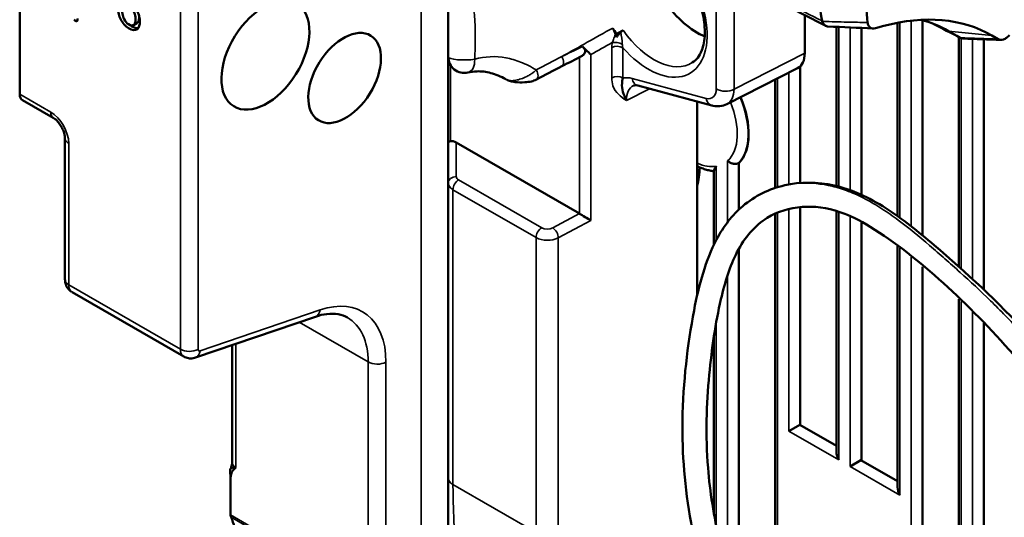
# Model space of a CAD drawing. Header units: millimetres. Extents: x 0 to 4638, y -120 to 1188.
# Tile 194 of 256: x 1324 to 1365, y 543 to 564. Entities that reach past the tile are written whole.
import ezdxf

# ---------------------------------------------------------------- set-up
doc = ezdxf.new("R2010")
doc.units = ezdxf.units.MM
doc.header["$LTSCALE"] = 2
doc.layers.add('Sichtbar (ISO)', color=7, linetype='Continuous', lineweight=50)
doc.layers.add('Sichtbar schmal (ISO)', color=7, linetype='Continuous', lineweight=35)

msp = doc.modelspace()

# ---------------------------------------------------------------- linework, layer by layer
at = {"layer": 'Sichtbar (ISO)'}
for p, q in [((1323.8152, 561.0083), (1323.8152, 589.5943)), ((1341.6343, 562.5582), (1341.6343, 565.0736)), ((1356.456, 564.2934), (1356.456, 562.712)), ((1328.5494, 563.8828), (1328.6908, 563.9644)), ((1357.7706, 564.0164), (1357.7706, 564.0164)), ((1357.7706, 557.1915), (1357.7706, 563.8075)), ((1358.8111, 556.8252), (1358.8111, 563.7616)), ((1359.7399, 563.8464), (1359.3911, 563.7529)), ((1360.3162, 555.9373), (1360.3162, 563.9793)), ((1361.3567, 555.1344), (1361.3567, 564.081)), ((1348.6312, 563.3819), (1348.6312, 563.515)), ((1362.9044, 563.3591), (1362.4281, 563.6341)), ((1362.8618, 553.8358), (1362.8618, 563.381)), ((1364.4931, 563.2973), (1364.2378, 563.4447)), ((1363.9023, 552.8806), (1363.9023, 563.2903)), ((1341.6343, 559.0009), (1341.6343, 562.5582)), ((1356.1593, 562.0907), (1353.2152, 560.5936)), ((1356.2655, 562.1659), (1356.2655, 557.317)), ((1349.5167, 561.3626), (1352.5944, 560.538)), ((1355.2251, 561.6156), (1355.2251, 557.1097)), ((1323.9257, 560.7642), (1325.2136, 560.0206)), ((1351.9816, 552.6455), (1351.9816, 560.7022)), ((1325.6983, 553.3062), (1325.6983, 559.1804)), ((1341.6343, 557.3116), (1341.6343, 559.0009)), ((1347.0867, 556.0455), (1341.9677, 559.0009)), ((1353.7199, 556.2177), (1353.7199, 558.1464)), ((1352.6795, 554.7521), (1352.6795, 557.8254)), ((1341.6343, 545.0604), (1341.6343, 557.3116)), ((1355.2251, 556.0405), (1355.2251, 536.6496)), ((1356.2655, 556.3162), (1356.2655, 547.2559)), ((1357.7706, 546.1395), (1357.7706, 556.1583)), ((1358.8111, 545.7862), (1358.8111, 555.7111)), ((1353.7199, 539.7855), (1353.7199, 554.5912)), ((1360.3162, 544.6698), (1360.3162, 554.6895)), ((1361.3567, 529.4353), (1361.3567, 553.8254)), ((1330.6349, 550.103), (1325.9904, 552.7845)), ((1362.8618, 528.2877), (1362.8618, 552.4836)), ((1331.126, 550.058), (1336.1098, 551.7607)), ((1363.9023, 533.3244), (1363.9023, 551.4899)), ((1352.6795, 543.5725), (1352.6795, 550.9406)), ((1332.6472, 550.5777), (1332.6472, 545.7081)), ((1356.2441, 547.2683), (1355.7941, 547.0085)), ((1356.2441, 547.2683), (1357.7706, 546.3869)), ((1358.7896, 545.7986), (1358.3397, 545.5388)), ((1358.7896, 545.7986), (1360.3162, 544.9172)), ((1332.5744, 543.6754), (1332.5744, 545.2112)), ((1332.5818, 545.1241), (1332.5851, 545.0755)), ((1332.5851, 545.0755), (1332.5851, 543.5192)), ((1341.6343, 537.8622), (1341.6343, 545.0604))]:
    msp.add_line(p, q, dxfattribs=at)
msp.add_arc((1342.301, 562.5582), 0.6667, 180, 282.95369, dxfattribs=at)
for centre, major_axis, ratio, start_param, end_param in [((1351.9816, 566.0384), (1.5167, -2.6269), 0.5773503, 4.0274207, 5.6439803), ((1361.9268, 568.026), (3.4424, 5.9624), 0.5773503, 2.1352675, 2.5771215), ((1363.366, 567.1951), (3.072, 5.3209), 0.5773503, 2.2107058, 2.5016831), ((1326.1395, 564.148), (0.0575, -0.0996), 0.5773503, 4.7822022, 7.5921822), ((1357.1431, 551.1564), (7.0947, 12.2883), 0.5773503, 0, 0.5235988), ((1349.9228, 564.8497), (-1.5675, 2.715), 0.5773503, 1.6409764, 1.7342361), ((1357.2943, 564.0241), (0.1006, -0.1049), 0.6296182, 3.9419984, 4.0969668), ((1355.7039, 551.9873), (6.7243, 11.6467), 0.5773503, 0, 0.1580944), ((1363.0042, 563.3466), (0.1255, -0.0384), 0.200277, 3.856322, 4.0114894), ((1355.5126, 563.2576), (-0.6676, 1.1557), 0.5768108, 3.1107725, 3.9262734), ((1349.9978, 560.207), (0.6929, -1.1421), 0.5780664, 3.0958822, 3.0982295), ((1324.1923, 561.226), (-0.2667, -0.4619), 0.5773503, 5.4977871, 6.2831853), ((1346.1833, 562.4186), (1.8333, -3.1754), 0.5773503, 0.7917952, 0.7918029), ((1351.9816, 560.5951), (1.5146, -2.6233), 0.5773503, 0.1614013, 1.3538122), ((1352.5854, 561.7692), (-0.6422, 1.169), 0.5751947, 3.1182827, 3.1232112), ((1325.4802, 560.4825), (-0.2667, -0.4619), 0.5773503, 0, 0.0002083), ((1326.2316, 559.1804), (-0.5333, 0), 0.5773503, 6.2829538, 6.2831853), ((1341.9677, 559.0009), (0.3333, 0), 0.2391463, 2.3561945, 3.1415927), ((1341.9677, 558.7288), (0.296, -0.296), 0.5176381, 2.0484546, 2.8338528), ((1353.6547, 558.0842), (0.1328, 0.0743), 0.1801287, 0.9597196, 1.1360884), ((1345.8534, 562.2281), (-4.4318, 7.6762), 0.5773503, 3.7157554, 3.835817), ((1347.0867, 555.7733), (-0.1669, 0.2887), 0.5773501, 5.4622712, 5.4971778), ((1347.3306, 555.9047), (0.3333, -0.1991), 0.0151109, 3.9360168, 5.4719066), ((1330.9705, 550.679), (0.3368, 0.5753), 0.5813683, 3.1451338, 3.1478563), ((1330.9536, 550.5627), (0.1724, -0.5047), 0.6485962, 6.2831656, 6.2831853), ((1358.104, 545.9471), (-0.2357, 0.4082), 0.5773503, 0.7853982, 1.5707963), ((1360.6496, 544.4774), (-0.2357, 0.4082), 0.5773503, 0.7853982, 1.5707963)]:
    msp.add_ellipse(centre, major_axis=major_axis, ratio=ratio, start_param=start_param, end_param=end_param, dxfattribs=at)
for centre, major_axis in [((1334.0311, 562.6305), (1.3176, 2.1255)), ((1337.3242, 561.6818), (1.0892, 1.7571))]:
    msp.add_ellipse(centre, major_axis=major_axis, ratio=0.5971344, dxfattribs=at)
for points, knots in [([(1351.7812, 562.3186), (1351.9451, 562.4228), (1352.0807, 562.5894), (1352.2462, 563.017), (1352.2908, 563.2456), (1352.3066, 563.7534), (1352.281, 564.0298), (1352.1604, 564.6095), (1352.065, 564.9131), (1351.8114, 565.5153), (1351.6528, 565.8138), (1351.289, 566.3723), (1351.0838, 566.6321), (1350.8491, 566.8774), (1350.8313, 566.8957), (1350.8135, 566.9138)], [5.5224824, 5.5224824, 5.5224824, 5.5224824, 5.9329543, 5.9329543, 6.2477194, 6.2477194, 6.5496823, 6.5496823, 6.8542247, 6.8542247, 7.1614248, 7.1614248, 7.4690982, 7.4690982, 7.4941873, 7.4941873, 7.4941873, 7.4941873]), ([(1328.7882, 564.7491), (1328.7702, 564.8842), (1328.6907, 565.1434), (1328.3598, 565.443), (1328.0631, 565.4793), (1327.9014, 565.2407), (1327.8751, 564.9032), (1327.8853, 564.529), (1327.978, 564.0994), (1328.3513, 563.67), (1328.7448, 563.6365), (1328.837, 563.9841), (1328.7781, 564.3529), (1328.5845, 564.6748), (1328.2898, 564.8871), (1328.1386, 564.8581), (1328.0528, 564.7817)], [0, 0, 0, 0, 0.0637389, 0.1430362, 0.2056704, 0.272675, 0.3588786, 0.4154977, 0.4956792, 0.5789967, 0.6715231, 0.7501793, 0.8082882, 0.8702872, 0.920762, 1, 1, 1, 1]), ([(1328.3413, 564.656), (1328.3273, 564.6631), (1328.2728, 564.6861), (1328.1733, 564.6855), (1328.0736, 564.5829), (1328.0747, 564.3649), (1328.1514, 564.1083), (1328.2719, 563.9579), (1328.3413, 563.9114)], [0, 0, 0, 0, 0.0458474, 0.1838259, 0.355507, 0.5859181, 0.7743866, 1, 1, 1, 1]), ([(1328.3413, 563.9114), (1328.4242, 563.8558), (1328.573, 563.8471), (1328.6437, 564.0396), (1328.6388, 564.2525), (1328.5494, 564.4705), (1328.4367, 564.598), (1328.3693, 564.6423), (1328.3413, 564.656)], [0, 0, 0, 0, 0.2494302, 0.4209873, 0.6345478, 0.7893873, 0.9171423, 1, 1, 1, 1]), ([(1328.6908, 563.9644), (1328.6962, 563.9676), (1328.7397, 563.9975), (1328.7797, 564.1063), (1328.7818, 564.2348), (1328.7712, 564.3017)], [0.22635955, 0.22635955, 0.22635955, 0.22635955, 0.24943018, 0.42098728, 0.58527677, 0.58527677, 0.58527677, 0.58527677]), ([(1328.4183, 563.8743), (1328.4395, 563.8572), (1328.552, 563.7764), (1328.6673, 563.7456), (1328.7448, 563.7553)], [0.5645565, 0.5645565, 0.5645565, 0.5645565, 0.578996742, 0.639900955, 0.639900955, 0.639900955, 0.639900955]), ([(1348.4691, 563.7566), (1348.4938, 563.7175), (1348.5162, 563.6769), (1348.5556, 563.5938), (1348.5726, 563.5516), (1348.5865, 563.5094)], [0, 0, 0, 0, 0.02082262, 0.02082262, 0.041645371, 0.041645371, 0.041645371, 0.041645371]), ([(1357.1823, 564.033), (1357.1967, 563.9929), (1357.2148, 563.9576), (1357.2583, 563.8973), (1357.2837, 563.873), (1357.3399, 563.8381), (1357.3704, 563.8277), (1357.4061, 563.8243), (1357.4097, 563.824), (1357.4133, 563.8238)], [0.000000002, 0.000000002, 0.000000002, 0.000000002, 0.025012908, 0.025012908, 0.050780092, 0.050780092, 0.076543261, 0.076543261, 0.079380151, 0.079380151, 0.079380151, 0.079380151]), ([(1359.0675, 563.986), (1359.0736, 563.9409), (1359.0856, 563.9004), (1359.1213, 563.8305), (1359.145, 563.8019), (1359.203, 563.7601), (1359.2367, 563.7473), (1359.3106, 563.7384), (1359.35, 563.7419), (1359.3911, 563.7529)], [-0.10976353, -0.10976353, -0.10976353, -0.10976353, -0.08266018, -0.08266018, -0.05492685, -0.05492685, -0.02711011, -0.02711011, 0, 0, 0, 0]), ([(1348.6312, 563.3819), (1348.6232, 563.4034), (1348.6156, 563.4246), (1348.6007, 563.4671), (1348.5935, 563.4883), (1348.5865, 563.5094)], [-0.020943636, -0.020943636, -0.020943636, -0.020943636, -0.010429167, -0.010429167, -0.000005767, -0.000005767, -0.000005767, -0.000005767]), ([(1348.8022, 563.5822), (1348.7817, 563.5583), (1348.7508, 563.5223), (1348.6908, 563.4521), (1348.6588, 563.4145), (1348.6312, 563.3819)], [0.000000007, 0.000000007, 0.000000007, 0.000000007, 0.014475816, 0.014475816, 0.025464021, 0.025464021, 0.025464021, 0.025464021]), ([(1348.8996, 563.6648), (1348.8733, 563.6499), (1348.8441, 563.6268), (1348.8147, 563.5964), (1348.8084, 563.5895), (1348.8022, 563.5822)], [-0.159888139, -0.159888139, -0.159888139, -0.159888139, -0.144234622, -0.144234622, -0.14008041, -0.14008041, -0.14008041, -0.14008041]), ([(1362.9174, 563.3521), (1362.9503, 563.3356), (1362.9855, 563.3257), (1363.0265, 563.3223), (1363.0309, 563.3221), (1363.0353, 563.3219)], [0, 0, 0, 0, 0.025001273, 0.025001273, 0.027960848, 0.027960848, 0.027960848, 0.027960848]), ([(1364.4931, 563.2973), (1364.5232, 563.2799), (1364.5572, 563.2698), (1364.6326, 563.2653), (1364.6736, 563.2714), (1364.7591, 563.3003), (1364.8028, 563.3229), (1364.8887, 563.382), (1364.9302, 563.4178), (1364.9699, 563.4588)], [-0.10976253, -0.10976253, -0.10976253, -0.10976253, -0.08269696, -0.08269696, -0.05492601, -0.05492601, -0.02714753, -0.02714753, 0, 0, 0, 0]), ([(1347.2124, 562.9896), (1347.2305, 562.971), (1347.2477, 562.9522), (1347.2804, 562.9119), (1347.2955, 562.8901), (1347.3179, 562.8453), (1347.3251, 562.8224), (1347.328, 562.7787), (1347.3259, 562.7529), (1347.3002, 562.6945), (1347.2812, 562.6691), (1347.2418, 562.6314), (1347.2222, 562.6172), (1347.2017, 562.6065)], [0, 0, 0, 0, 0.011871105, 0.011871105, 0.025092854, 0.025092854, 0.038209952, 0.038209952, 0.049156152, 0.049156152, 0.059123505, 0.059123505, 0.067031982, 0.067031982, 0.067031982, 0.067031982]), ([(1347.2124, 562.9896), (1347.2449, 562.9562), (1347.2775, 562.9242), (1347.3425, 562.8618), (1347.3749, 562.8313), (1347.4633, 562.748), (1347.5151, 562.6991), (1347.557, 562.6563), (1347.5575, 562.6558), (1347.5579, 562.6554)], [0.00000101, 0.00000101, 0.00000101, 0.00000101, 0.02134405, 0.02134405, 0.044098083, 0.044098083, 0.087565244, 0.087565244, 0.088023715, 0.088023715, 0.088023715, 0.088023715]), ([(1344.0297, 561.6254), (1343.8128, 561.7433), (1343.6016, 561.8333), (1343.2041, 561.9417), (1343.0108, 561.9634), (1342.697, 561.9529), (1342.5739, 561.9369), (1342.4504, 561.9085)], [0, 0, 0, 0, 0.12647837, 0.12647837, 0.25478902, 0.25478902, 0.33796178, 0.33796178, 0.33796178, 0.33796178]), ([(1348.8917, 561.6824), (1348.8724, 561.6011), (1348.8619, 561.5293), (1348.8579, 561.4626), (1348.843, 561.2087), (1348.9128, 561.0097), (1349.0408, 560.7458)], [0, 0, 0, 0, 0.2079199, 0.2079199, 0.2079199, 1, 1, 1, 1]), ([(1345.2975, 561.6153), (1345.2334, 561.5818), (1345.1623, 561.5586), (1344.9997, 561.5209), (1344.9052, 561.5094), (1344.6783, 561.4963), (1344.5435, 561.499), (1344.3464, 561.5215), (1344.2808, 561.5331), (1344.1625, 561.5661), (1344.1087, 561.5865), (1344.0586, 561.6115)], [0, 0, 0, 0, 0.03435937, 0.03435937, 0.07710286, 0.07710286, 0.13684654, 0.13684654, 0.16703113, 0.16703113, 0.19392269, 0.19392269, 0.19392269, 0.19392269]), ([(1349.5167, 561.3626), (1349.46, 561.3779), (1349.4175, 561.3799), (1349.3633, 561.3751), (1349.3489, 561.3698), (1349.3371, 561.3637)], [0, 0, 0, 0, 0.05726293, 0.05726293, 0.11079488, 0.11079488, 0.11079488, 0.11079488]), ([(1353.2106, 560.5943), (1353.1231, 560.55), (1353.0261, 560.5215), (1352.8326, 560.5003), (1352.7342, 560.5064), (1352.6245, 560.5303), (1352.6094, 560.534), (1352.5944, 560.538)], [0, 0, 0, 0, 0.048945, 0.048945, 0.09702541, 0.09702541, 0.1047408, 0.1047408, 0.1047408, 0.1047408]), ([(1325.6983, 559.1804), (1325.6983, 559.208), (1325.6956, 559.2427), (1325.6826, 559.3191), (1325.6723, 559.3616), (1325.6434, 559.4527), (1325.6238, 559.5027), (1325.5753, 559.6065), (1325.5449, 559.6613), (1325.4766, 559.7669), (1325.4373, 559.8186), (1325.3596, 559.9061), (1325.32, 559.9435), (1325.2584, 559.9924), (1325.2342, 560.0087), (1325.2136, 560.0206)], [0, 0, 0, 0, 0.02287874, 0.02287874, 0.04547162, 0.04547162, 0.07017513, 0.07017513, 0.097778, 0.097778, 0.12705676, 0.12705676, 0.15499049, 0.15499049, 0.17476889, 0.17476889, 0.17476889, 0.17476889]), ([(1351.9816, 558.0175), (1352.0329, 557.9924), (1352.0844, 557.9694), (1352.1978, 557.9234), (1352.2597, 557.9013), (1352.3837, 557.8635), (1352.4459, 557.8477), (1352.5652, 557.8238), (1352.6225, 557.8152), (1352.6795, 557.8096)], [4.78924484, 4.78924484, 4.78924484, 4.78924484, 4.85978029, 4.85978029, 4.94399071, 4.94399071, 5.02820114, 5.02820114, 5.10579953, 5.10579953, 5.10579953, 5.10579953]), ([(1352.7771, 558.0136), (1352.7766, 558.0128), (1352.7761, 558.0121), (1352.7463, 557.9661), (1352.7207, 557.9245), (1352.6874, 557.8605), (1352.6795, 557.8389), (1352.6795, 557.8254)], [-0.000645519, -0.000645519, -0.000645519, -0.000645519, 0, 0, 0.039228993, 0.039228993, 0.074315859, 0.074315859, 0.074315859, 0.074315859]), ([(1353.6985, 558.1371), (1353.6743, 558.1261), (1353.6474, 558.1184), (1353.5799, 558.1083), (1353.5388, 558.1088), (1353.4538, 558.1223), (1353.4108, 558.1358), (1353.3479, 558.1655), (1353.3263, 558.1778), (1353.2859, 558.2055), (1353.267, 558.2208), (1353.2495, 558.2377), (1353.249, 558.2382), (1353.2485, 558.2387)], [0.085016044, 0.085016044, 0.085016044, 0.085016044, 0.099314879, 0.099314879, 0.118453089, 0.118453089, 0.138571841, 0.138571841, 0.149886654, 0.149886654, 0.161267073, 0.161267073, 0.161605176, 0.161605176, 0.161605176, 0.161605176]), ([(1366.9226, 524.5125), (1364.3014, 525.9127), (1361.6439, 527.672), (1357.9445, 531.1762), (1356.7753, 532.5658), (1355.1219, 534.8936), (1354.5558, 535.7766), (1353.6029, 537.507), (1353.2013, 538.3547), (1352.3544, 540.5236), (1351.9779, 541.8783), (1351.4609, 544.6497), (1351.3512, 546.0868), (1351.3977, 549.0481), (1351.5781, 550.5727), (1352.0536, 553.0831), (1352.3331, 554.1071), (1353.0748, 555.5096), (1353.4403, 555.9893), (1354.381, 556.783), (1354.9811, 557.0748), (1356.2683, 557.3673), (1356.971, 557.3694), (1358.3931, 557.0546), (1359.1282, 556.7149), (1360.5109, 555.8306), (1361.1776, 555.2951), (1363.1594, 553.5978), (1364.4837, 552.3939), (1365.7262, 551.0245)], [0.0004989, 0.0004989, 0.0004989, 0.0004989, 1.6763264, 1.6763264, 2.5168931, 2.5168931, 2.9904896, 2.9904896, 3.4079537, 3.4079537, 4.0432087, 4.0432087, 4.7448639, 4.7448639, 5.5773862, 5.5773862, 6.1854904, 6.1854904, 6.5666964, 6.5666964, 7.010845, 7.010845, 7.458071, 7.458071, 7.9034878, 7.9034878, 8.339347, 8.339347, 9.2251235, 9.2251235, 9.2251235, 9.2251235]), ([(1365.1315, 550.1921), (1363.2643, 552.2879), (1361.218, 554.2304), (1358.7549, 555.7591), (1358.3287, 555.9727), (1357.3721, 556.2957), (1356.8398, 556.3591), (1355.8202, 556.2849), (1355.3264, 556.129), (1354.3879, 555.5548), (1353.9607, 555.07), (1353.3496, 553.8732), (1353.1349, 553.1994), (1352.7426, 551.4993), (1352.5904, 550.435), (1352.3633, 548.1193), (1352.3251, 546.8246), (1352.5136, 544.4867), (1352.673, 543.4606), (1353.2736, 540.8903), (1353.8368, 539.2945), (1355.1888, 536.6304), (1355.9105, 535.4933), (1357.6411, 533.0971), (1358.6985, 531.8472), (1361.1101, 529.545), (1362.4879, 528.529), (1365.038, 526.7612), (1366.2273, 526.0171), (1367.4157, 525.3824)], [0.0402392, 0.0402392, 0.0402392, 0.0402392, 1.3814186, 1.3814186, 1.6605537, 1.6605537, 2.034829, 2.034829, 2.4453932, 2.4453932, 2.9304526, 2.9304526, 3.3608339, 3.3608339, 3.9565797, 3.9565797, 4.6322598, 4.6322598, 5.127605, 5.127605, 5.8690024, 5.8690024, 6.4724581, 6.4724581, 7.2344344, 7.2344344, 8.1293839, 8.1293839, 8.8981933, 8.8981933, 8.8981933, 8.8981933]), ([(1325.9604, 552.8053), (1325.9183, 552.8335), (1325.8797, 552.8674), (1325.8057, 552.9518), (1325.772, 553.0055), (1325.7228, 553.1204), (1325.707, 553.1831), (1325.6992, 553.266), (1325.6983, 553.2861), (1325.6983, 553.3062)], [0.005599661, 0.005599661, 0.005599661, 0.005599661, 0.028450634, 0.028450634, 0.056517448, 0.056517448, 0.0852009, 0.0852009, 0.094306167, 0.094306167, 0.094306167, 0.094306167]), ([(1337.4445, 551.7257), (1337.2208, 551.8548), (1336.9309, 551.9127), (1336.4358, 551.8539), (1336.2758, 551.8174), (1336.1098, 551.7607)], [0, 0, 0, 0, 0.26145361, 0.26145361, 0.37417062, 0.37417062, 0.37417062, 0.37417062]), ([(1331.126, 550.058), (1331.0622, 550.0362), (1330.9937, 550.0249), (1330.8619, 550.0259), (1330.7967, 550.0372), (1330.7016, 550.0706), (1330.6682, 550.0859), (1330.6367, 550.1041)], [0, 0, 0, 0, 0.030561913, 0.030561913, 0.059734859, 0.059734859, 0.076240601, 0.076240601, 0.076240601, 0.076240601]), ([(1332.5786, 545.4206), (1332.5964, 545.4631), (1332.6112, 545.5063), (1332.6327, 545.5855), (1332.6399, 545.6228), (1332.6462, 545.6749), (1332.6472, 545.6935), (1332.6472, 545.7081)], [0, 0, 0, 0, 0.020908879, 0.020908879, 0.041049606, 0.041049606, 0.054662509, 0.054662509, 0.054662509, 0.054662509]), ([(1332.5672, 545.2778), (1332.5558, 545.3737), (1332.5742, 545.4334), (1332.6086, 545.4621), (1332.6284, 545.4787), (1332.6715, 545.4878), (1332.6884, 545.4893), (1332.7053, 545.4908), (1332.7379, 545.4911), (1332.8034, 545.4903)], [0.06578736, 0.06578736, 0.06578736, 0.06578736, 0.5, 0.5, 0.5, 0.75, 0.75, 0.75, 1, 1, 1, 1]), ([(1332.8034, 545.4903), (1332.7382, 545.433), (1332.7011, 545.4005), (1332.6547, 545.3258), (1332.6083, 545.2511), (1332.585, 545.1677), (1332.5851, 545.0755)], [0, 0, 0, 0, 0.5, 0.5, 0.5, 1, 1, 1, 1]), ([(1332.6044, 543.4216), (1332.7201, 543.1696), (1332.7945, 542.871), (1332.8594, 542.1977), (1332.8491, 541.8273), (1332.7612, 541.1855), (1332.7095, 540.9275), (1332.6068, 540.5346), (1332.5683, 540.4027), (1332.4557, 540.0527), (1332.375, 539.8349), (1332.2844, 539.6194)], [0, 0, 0, 0, 0.19893862, 0.19893862, 0.39784299, 0.39784299, 0.52558755, 0.52558755, 0.58968731, 0.58968731, 0.69543792, 0.69543792, 0.69543792, 0.69543792]), ([(1332.5851, 543.5192), (1332.5851, 543.5004), (1332.5867, 543.4827), (1332.5932, 543.4499), (1332.598, 543.4349), (1332.6044, 543.4216)], [-0.020753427, -0.020753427, -0.020753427, -0.020753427, -0.010376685, -0.010376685, 0, 0, 0, 0])]:
    msp.add_open_spline(points, degree=3, knots=knots, dxfattribs=at)
for points, degree in [([(1357.3275, 563.8466), (1356.6042, 564.2174), (1355.881, 564.5882), (1355.1579, 564.959)], 3), ([(1359.294, 563.7412), (1358.6636, 563.7674), (1358.0369, 563.7951), (1357.4133, 563.8238)], 3), ([(1362.9133, 563.3542), (1362.5412, 563.548), (1362.1691, 563.7419), (1361.7969, 563.9357)], 3), ([(1348.8996, 563.6648), (1348.7656, 563.59), (1348.6312, 563.515)], 2), ([(1364.6017, 563.2672), (1364.084, 563.2834), (1363.5615, 563.3018), (1363.0353, 563.3219)], 3), ([(1347.2017, 562.6065), (1346.9207, 562.4597), (1346.6394, 562.3132), (1346.3578, 562.1668)], 3), ([(1346.3578, 562.1668), (1346.0042, 561.983), (1345.6508, 561.7992), (1345.2975, 561.6153)], 3), ([(1344.0303, 561.6264), (1344.0308, 561.6261), (1344.0313, 561.6258), (1344.0318, 561.6255)], 3), ([(1353.4797, 560.9517), (1353.4801, 560.9517), (1353.4804, 560.9518), (1353.4807, 560.9519)], 3), ([(1332.5818, 545.1241), (1332.5784, 545.1735), (1332.5735, 545.2249), (1332.5672, 545.2778)], 3), ([(1332.5747, 543.667), (1332.5745, 543.6697), (1332.5744, 543.6725), (1332.5744, 543.6754)], 3), ([(1332.5857, 543.4993), (1332.582, 543.5552), (1332.5784, 543.6111), (1332.5747, 543.667)], 3)]:
    msp.add_open_spline(points, degree=degree, dxfattribs=at)
at = {"layer": 'Sichtbar schmal (ISO)'}
for p, q in [((1330.4958, 550.4088), (1330.4958, 575.2854)), ((1331.2367, 575.2788), (1331.2367, 550.4013)), ((1340.513, 570.8908), (1340.513, 459.6818)), ((1352.7744, 561.2241), (1352.7744, 567.4752)), ((1353.5152, 567.3145), (1353.5152, 561.2166)), ((1357.8683, 564.0138), (1357.8683, 564.0138)), ((1357.8683, 563.8031), (1357.8683, 557.1669)), ((1358.3397, 564.002), (1358.3397, 564.002)), ((1358.3397, 557.0186), (1358.3397, 563.782)), ((1360.4139, 563.9974), (1360.4139, 555.8672)), ((1360.8853, 555.5126), (1360.8853, 564.0665)), ((1362.4281, 563.6341), (1362.088, 563.8115)), ((1364.2378, 563.4447), (1362.4281, 563.6341)), ((1362.9594, 563.335), (1362.9594, 553.7484)), ((1363.4308, 553.3205), (1363.4308, 563.3071)), ((1348.4287, 561.687), (1348.4287, 562.946)), ((1348.8917, 562.9413), (1348.8917, 561.6824)), ((1347.0949, 556.0406), (1347.0949, 562.5507)), ((1347.5579, 562.6554), (1347.5579, 555.7639)), ((1353.5152, 561.2166), (1356.456, 562.712)), ((1341.732, 562.2108), (1341.732, 559.0573)), ((1349.2777, 561.6601), (1352.3553, 560.8354)), ((1355.3227, 557.1408), (1355.3227, 561.6652)), ((1355.7941, 561.905), (1355.7941, 557.2559)), ((1323.8152, 561.0083), (1325.1031, 560.2647)), ((1349.9995, 561.2333), (1349.0408, 560.7458)), ((1325.8545, 558.9626), (1325.8545, 553.0884)), ((1341.9677, 559.0009), (1341.9677, 557.5837)), ((1352.7771, 558.0136), (1352.7771, 554.9466)), ((1353.2485, 555.6919), (1353.2485, 558.2387)), ((1342.0653, 557.4477), (1345.5174, 555.4546)), ((1345.2817, 555.0463), (1341.8296, 557.0394)), ((1341.8296, 557.0394), (1341.8296, 544.7882)), ((1345.9804, 555.4499), (1347.0867, 556.0455)), ((1355.3227, 536.4842), (1355.3227, 556.083)), ((1355.7941, 556.2367), (1355.7941, 547.0085)), ((1357.8683, 556.1278), (1357.8683, 545.811)), ((1358.3397, 545.5388), (1358.3397, 555.9459)), ((1347.5579, 555.7639), (1346.2078, 555.037)), ((1345.2817, 542.7952), (1345.2817, 555.0463)), ((1346.2078, 555.037), (1346.2078, 542.7858)), ((1360.4139, 554.6124), (1360.4139, 544.3413)), ((1360.8853, 529.8238), (1360.8853, 554.2273)), ((1353.2485, 541.177), (1353.2485, 553.4904)), ((1325.8545, 553.0884), (1330.4958, 550.4088)), ((1362.9594, 552.3934), (1362.9594, 528.2167)), ((1331.3173, 550.3375), (1336.3011, 552.0402)), ((1363.4308, 532.6673), (1363.4308, 551.9496)), ((1338.3017, 549.8784), (1335.4386, 551.5314)), ((1352.7771, 551.5348), (1352.7771, 543.0572)), ((1332.8034, 550.6311), (1332.8034, 545.4903)), ((1338.3017, 540.2188), (1338.3017, 549.8784)), ((1339.0425, 549.871), (1339.0425, 540.2452)), ((1355.7941, 547.0085), (1357.8683, 545.811)), ((1358.3397, 545.5388), (1360.4139, 544.3413)), ((1341.8296, 544.7882), (1345.2817, 542.7952)), ((1332.5744, 543.6754), (1332.5851, 543.5192)), ((1332.5851, 543.5192), (1338.3013, 540.219)), ((1338.3212, 540.121), (1332.6044, 543.4216))]:
    msp.add_line(p, q, dxfattribs=at)
for centre, major_axis, ratio, start_param, end_param in [((1349.9546, 564.8681), (1.7277, -2.9924), 0.5773503, 5.0477467, 8.2397995), ((1350.1821, 564.9994), (1.5611, -2.7039), 0.5773503, 4.8779332, 6.3078805), ((1352.6469, 564.621), (4.1596, 1.9507), 0.3594496, 2.8644704, 2.9745927), ((1348.656, 562.8053), (0.3333, 0), 0.5773503, 0.7853982, 2.3212879), ((1348.6816, 563.0131), (0.3245, -0.0763), 0.3926595, 1.0460545, 2.4349332), ((1349.11, 563.1382), (0.0035, -0.4681), 0.5163981, 4.8222187, 5.1426238), ((1342.301, 562.5582), (-0.6667, 0), 0.1936621, 0, 2.2742058), ((2653.9427, -126.4686), (1951.8069, 144.1349), 0.5212033, 2.2657843, 2.2665136), ((1346.2041, 562.4626), (0.1537, -0.2958), 0.5462656, 0, 1.6533076), ((1342.301, 562.5582), (0.1494, -0.6497), 0.6238608, 0, 1.2776875), ((1345.1435, 561.9109), (0.1539, -0.2957), 0.5468003, 0.0003149, 1.637598), ((1348.656, 561.5463), (0.3333, 0), 0.5773503, 0.7853982, 2.3212879), ((1349.6207, 559.9893), (0.9346, -1.6179), 0.5768108, 2.6182112, 2.9401391), ((1349.6548, 561.8778), (-0.138, -0.5152), 0.7071068, 5.3278687, 6.2831853), ((1349.9978, 560.207), (0.6929, -1.1421), 0.5780664, 3.0982295, 3.9137303), ((1352.2083, 561.5515), (-0.4005, 0.6934), 0.5768108, 2.6182112, 3.9262734), ((1353.1515, 561.4418), (-0.5333, 0), 0.5773503, 0.7853982, 2.3212879), ((1352.5854, 561.7692), (-0.6422, 1.169), 0.5751947, 3.1232112, 3.9387121), ((1351.9611, 560.5832), (1.5133, -2.6211), 0.5773503, 0.1618506, 1.3540782), ((1352.7325, 561.0531), (-0.138, -0.5152), 0.7071068, 5.3278687, 6.2831853), ((1351.7459, 560.459), (1.3473, -2.3336), 0.5773503, 0.1231643, 1.3358487), ((1351.7459, 560.459), (1.3473, -2.3336), 0.5773503, 1.3494841, 1.3507303), ((1325.0979, 559.3935), (-0.5328, 0.9241), 0.5813116, 3.9311451, 5.4951032), ((1325.4802, 560.4825), (-0.2667, -0.4619), 0.5773503, 5.4977871, 6.2831853), ((1326.2316, 559.1804), (-0.5333, 0), 0.5773503, 0, 0.7853982), ((1351.7459, 560.459), (1.3473, -2.3336), 0.5773503, 5.6218111, 6.0696604), ((1341.9677, 557.3116), (-0.3333, 0), 0.8164966, 4.712389, 6.2831853), ((1342.301, 557.5837), (-0.3333, 0), 0.5773503, 0, 0.7853982), ((1342.301, 557.3116), (-0.6667, 0), 0.5773503, 0, 0.7853982), ((1342.0653, 557.1755), (-0.1667, -0.2887), 0.5773503, 3.9269908, 5.4977871), ((1345.5174, 555.1824), (-0.1667, -0.2887), 0.5773503, 3.9269908, 5.4977871), ((1345.7531, 555.5907), (0.3333, 0), 0.5773503, 3.9269908, 5.4628806), ((1345.9804, 555.1778), (0.158, -0.2935), 0.5568493, 0.8022527, 2.3730491), ((1345.7531, 555.3185), (-0.6667, 0), 0.5773503, 0.7853982, 2.3212879), ((1326.2316, 553.3062), (-0.5333, 0), 0.5773503, 0, 0.7853982), ((1326.3185, 553.3649), (-0.3256, -0.5818), 0.5681933, 5.4901615, 6.2755596), ((1335.725, 548.0849), (-2.3893, -3.8543), 0.5971344, 2.3749097, 3.7711731), ((1335.9374, 552.2654), (0.1724, -0.5047), 0.6485962, 0, 0.9019725), ((1335.3613, 548.3101), (2.1232, 3.3919), 0.5997108, 5.5191934, 6.3025577), ((1330.9705, 550.679), (0.3368, 0.5753), 0.5813683, 2.3597356, 3.1451338), ((1330.8729, 550.6265), (0.5333, 0), 0.5773503, 3.9269908, 5.4628806), ((1330.9536, 550.5627), (0.1724, -0.5047), 0.6485962, 0, 0.9019725), ((1331.3342, 550.4538), (0.0703, 0.1134), 0.5971344, 2.3749097, 3.7711731), ((1338.6788, 550.0962), (-0.5333, 0), 0.5773503, 0.7853982, 2.3212879), ((1333.1805, 545.7081), (-0.5333, 0), 0.5773503, 0, 0.7853982), ((1342.301, 545.0604), (-0.6667, 0), 0.5773503, 0, 0.7853982), ((1342.301, 541.2501), (0.3479, -4.815), 0.0660611, 3.8822389, 5.3475279)]:
    msp.add_ellipse(centre, major_axis=major_axis, ratio=ratio, start_param=start_param, end_param=end_param, dxfattribs=at)
for points, knots in [([(1355.0199, 565.1535), (1355.2622, 565.0297), (1355.5044, 564.906), (1355.7467, 564.7822), (1356.2234, 564.5387), (1356.7001, 564.2952), (1357.1768, 564.0518)], [0, 0, 0, 0, 0.3369615, 0.3369615, 0.3369615, 1, 1, 1, 1]), ([(1342.669, 564.5277), (1342.7061, 564.4468), (1342.736, 564.2467), (1342.7488, 563.8889), (1342.7493, 563.8741), (1342.7498, 563.859), (1342.7503, 563.8437), (1342.7612, 563.4888), (1342.7542, 562.9899), (1342.7322, 562.4597)], [0, 0, 0, 0, 0.5, 0.5, 0.5, 0.520668, 0.520668, 0.520668, 1, 1, 1, 1]), ([(1357.1823, 564.033), (1357.1927, 564.0327), (1357.2031, 564.0324), (1357.2135, 564.0321), (1357.5504, 564.0222), (1357.8881, 564.013), (1358.2268, 564.0047), (1358.5063, 563.9979), (1358.7865, 563.9916), (1359.0675, 563.986)], [0.00000002, 0.00000002, 0.00000002, 0.00000002, 0.01665544, 0.01665544, 0.01665544, 0.55530406, 0.55530406, 0.55530406, 1, 1, 1, 1]), ([(1348.4543, 563.1538), (1348.4736, 563.2115), (1348.4961, 563.2728), (1348.5185, 563.3323), (1348.5259, 563.352), (1348.5334, 563.3717), (1348.5409, 563.3913), (1348.5561, 563.431), (1348.5714, 563.4705), (1348.5865, 563.5094)], [0, 0, 0, 0, 0.5001867, 0.5001867, 0.5001867, 0.6642238, 0.6642238, 0.6642238, 1, 1, 1, 1]), ([(1346.3524, 562.5706), (1346.4898, 562.6372), (1346.627, 562.7039), (1346.7641, 562.7707), (1346.9137, 562.8436), (1347.0631, 562.9165), (1347.2124, 562.9896)], [0, 0, 0, 0, 0.4781799, 0.4781799, 0.4781799, 1, 1, 1, 1]), ([(1342.7322, 562.4597), (1343.1549, 562.5781), (1343.594, 562.603), (1344.0339, 562.5205), (1344.2349, 562.4828), (1344.4382, 562.4213), (1344.6433, 562.3406), (1344.8575, 562.2563), (1345.0735, 562.1471), (1345.2946, 562.0146)], [0, 0, 0, 0, 0.5171394, 0.5171394, 0.5171394, 0.7533597, 0.7533597, 0.7533597, 1, 1, 1, 1]), ([(1344.0318, 561.6255), (1344.0828, 561.5977), (1344.1463, 561.5784), (1344.2168, 561.5721), (1344.2543, 561.5688), (1344.2945, 561.569), (1344.3358, 561.5723), (1344.4043, 561.5779), (1344.4766, 561.5922), (1344.5485, 561.6113), (1344.5832, 561.6205), (1344.6185, 561.6311), (1344.6535, 561.6426), (1344.7352, 561.6694), (1344.8178, 561.7031), (1344.8969, 561.7422), (1344.9255, 561.7563), (1344.9541, 561.7713), (1344.9822, 561.7869), (1344.9942, 561.7936), (1345.006, 561.8004), (1345.0178, 561.8072), (1345.0619, 561.8331), (1345.1047, 561.8606), (1345.1448, 561.8892), (1345.1518, 561.8942), (1345.1588, 561.8992), (1345.1657, 561.9043), (1345.2134, 561.9397), (1345.2574, 561.977), (1345.2946, 562.0146)], [0.01259627, 0.01259627, 0.01259627, 0.01259627, 0.18476573, 0.18476573, 0.18476573, 0.27634808, 0.27634808, 0.27634808, 0.4284863, 0.4284863, 0.4284863, 0.50191634, 0.50191634, 0.50191634, 0.67324836, 0.67324836, 0.67324836, 0.73529939, 0.73529939, 0.73529939, 0.76173268, 0.76173268, 0.76173268, 0.86107564, 0.86107564, 0.86107564, 0.87854267, 0.87854267, 0.87854267, 0.99999887, 0.99999887, 0.99999887, 0.99999887]), ([(1349.0408, 560.7458), (1348.923, 560.8238), (1348.806, 560.9053), (1348.7048, 561.0074), (1348.6109, 561.1022), (1348.5301, 561.2179), (1348.4809, 561.3615), (1348.448, 561.4574), (1348.4287, 561.5675), (1348.4287, 561.687)], [0, 0, 0, 0, 0.3926397, 0.3926397, 0.3926397, 0.7569312, 0.7569312, 0.7569312, 1, 1, 1, 1]), ([(1365.6154, 550.9251), (1365.5476, 551.0007), (1365.0782, 551.5197), (1364.1809, 552.4392), (1363.128, 553.4163), (1362.2844, 554.1662), (1361.4366, 554.9081), (1360.5643, 555.6261), (1359.667, 556.2541), (1358.9777, 556.6636), (1358.2795, 556.9869), (1357.3613, 557.27), (1356.2558, 557.3654), (1355.4511, 557.1978), (1355.073, 557.056), (1355.0723, 557.0558)], [-0.98697529, -0.98697529, -0.98697529, -0.98697529, -0.98177288, -0.95109248, -0.92041208, -0.90507188, -0.88973168, -0.85905127, -0.84371107, -0.82837087, -0.81303067, -0.79769047, -0.76701006, -0.73632966, -0.73626687, -0.73626687, -0.73626687, -0.73626687])]:
    msp.add_open_spline(points, degree=3, knots=knots, dxfattribs=at)
for points in [[(1346.3524, 562.5706), (1347.058, 562.9658), (1347.7635, 563.3611), (1348.4691, 563.7566)], [(1361.7987, 563.935), (1362.1673, 563.743), (1362.5358, 563.5511), (1362.9044, 563.3591)], [(1348.8022, 563.5822), (1348.832, 563.4196), (1348.8595, 563.2487), (1348.8701, 563.0851)], [(1362.9174, 563.3521), (1363.4469, 563.3319), (1363.9725, 563.3135), (1364.4931, 563.2973)], [(1348.4543, 563.1538), (1348.1555, 562.9877), (1347.8567, 562.8215), (1347.5579, 562.6554)]]:
    msp.add_open_spline(points, degree=3, dxfattribs=at)

doc.saveas('drawing.dxf')
